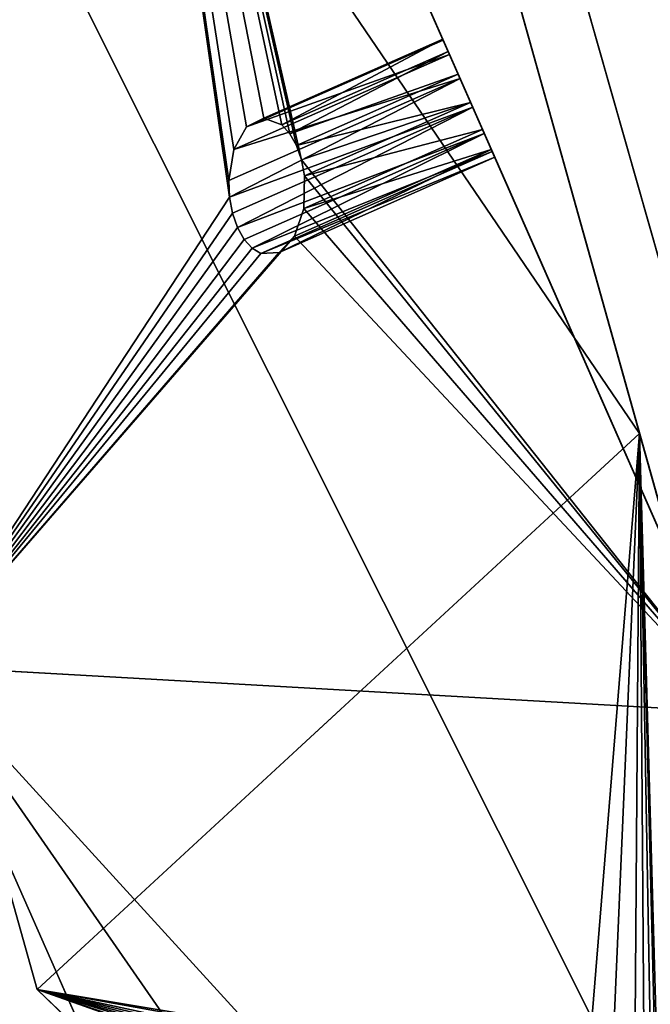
# Model space of a CAD drawing. Extents: x 5.2 to 19.2, y -23 to 23.
# Tile 51 of 256: x 5.653 to 5.938, y -18.488 to -18.043. Entities that reach past the tile are written whole.
import ezdxf

# ---------------------------------------------------------------- set-up
doc = ezdxf.new("R2010")
doc.units = 0
doc.header["$MEASUREMENT"] = 0
doc.layers.get('0').update_dxf_attribs({"linetype": 'CONTINUOUS'})

# ---------------------------------------------------------------- blocks, each defined once
blk = doc.blocks.new('LUXORA_OVAL_LED_37W_STL')
at = {"color": 0}
for p, q in [((5.93299, -18.23023, 4.45113), (5.51792, -16.74897, 0.82709)), ((5.93299, -18.23023, 4.45113), (5.51792, -16.74897, 0.82709)), ((5.68976, -17.26589, 4.18098), (6.02576, -18.44684, 4.18098)), ((6.02576, -18.44684, 4.14161), (5.68976, -17.26589, 4.14161)), ((6.02576, -18.44684, 4.14161), (5.68976, -17.26589, 4.14161)), ((5.68976, -17.26589, 4.18098), (6.02576, -18.44684, 4.18098)), ((5.68976, -17.26589, 0.83452), (6.02576, -18.44684, 0.83452)), ((6.02576, -18.44684, 0.79515), (5.68976, -17.26589, 0.79515)), ((6.02576, -18.44684, 0.79515), (5.68976, -17.26589, 0.79515)), ((5.68976, -17.26589, 0.83452), (6.02576, -18.44684, 0.83452)), ((5.3499, -17.37371, 1.12989), (5.66037, -18.48169, 3.84067)), ((5.3499, -17.37371, 1.12989), (5.66037, -18.48169, 3.84067)), ((5.71349, -17.4469, 0.51943), (6.12856, -18.92815, 4.14347)), ((5.71349, -17.4469, 0.51943), (6.12856, -18.92815, 4.14347)), ((6.30653, -19.10067, 4.45113), (5.6857, -17.6932, 0.82709)), ((5.97822, -18.35636, 0.51943), (5.6857, -17.6932, 0.82709)), ((6.30653, -19.10067, 4.45113), (5.6857, -17.6932, 0.82709)), ((5.97822, -18.35636, 0.51943), (5.6857, -17.6932, 0.82709)), ((5.75511, -18.09155, 0.81915), (5.8441, -18.0523, 0.81915)), ((5.75511, -18.09155, 0.81915), (5.8441, -18.0523, 0.81915)), ((5.76294, -18.0875, 0.80503), (5.84388, -18.0518, 0.80503)), ((5.76294, -18.0875, 0.80503), (5.84388, -18.0518, 0.80503)), ((5.8441, -18.0523, 0.81915), (5.84388, -18.0518, 0.80503)), ((5.84388, -18.0518, 0.80503), (5.84633, -18.05736, 0.79227)), ((5.8441, -18.0523, 0.81915), (5.84388, -18.0518, 0.80503)), ((5.84388, -18.0518, 0.80503), (5.84633, -18.05736, 0.79227)), ((5.84695, -18.05875, 0.8314), (5.8441, -18.0523, 0.81915)), ((5.84695, -18.05875, 0.8314), (5.8441, -18.0523, 0.81915)), ((5.74941, -18.10178, 0.8314), (5.84695, -18.05875, 0.8314)), ((5.74941, -18.10178, 0.8314), (5.84695, -18.05875, 0.8314)), ((5.77111, -18.09054, 0.79227), (5.84633, -18.05736, 0.79227)), ((5.77111, -18.09054, 0.79227), (5.84633, -18.05736, 0.79227)), ((5.77472, -18.09457, 0.78735), (5.84633, -18.05736, 0.79227)), ((5.77472, -18.09457, 0.78735), (5.84633, -18.05736, 0.79227)), ((5.84633, -18.05736, 0.79227), (5.8509, -18.06771, 0.78379)), ((5.84633, -18.05736, 0.79227), (5.8509, -18.06771, 0.78379)), ((5.85176, -18.06967, 0.83897), (5.84695, -18.05875, 0.8314)), ((5.85176, -18.06967, 0.83897), (5.84695, -18.05875, 0.8314)), ((5.77472, -18.09457, 0.78735), (5.8509, -18.06771, 0.78379)), ((5.77472, -18.09457, 0.78735), (5.8509, -18.06771, 0.78379)), ((5.77773, -18.09998, 0.78379), (5.8509, -18.06771, 0.78379)), ((5.77773, -18.09998, 0.78379), (5.8509, -18.06771, 0.78379)), ((5.8509, -18.06771, 0.78379), (5.85653, -18.08047, 0.78155)), ((5.8509, -18.06771, 0.78379), (5.85653, -18.08047, 0.78155)), ((5.74714, -18.11582, 0.83897), (5.85176, -18.06967, 0.83897)), ((5.74714, -18.11582, 0.83897), (5.85176, -18.06967, 0.83897)), ((5.74749, -18.12329, 0.8404), (5.85176, -18.06967, 0.83897)), ((5.74749, -18.12329, 0.8404), (5.85176, -18.06967, 0.83897)), ((5.85745, -18.08256, 0.84013), (5.85176, -18.06967, 0.83897)), ((5.85745, -18.08256, 0.84013), (5.85176, -18.06967, 0.83897)), ((5.77773, -18.09998, 0.78379), (5.85653, -18.08047, 0.78155)), ((5.77773, -18.09998, 0.78379), (5.85653, -18.08047, 0.78155)), ((5.77997, -18.10647, 0.78182), (5.85653, -18.08047, 0.78155)), ((5.77997, -18.10647, 0.78182), (5.85653, -18.08047, 0.78155)), ((5.85653, -18.08047, 0.78155), (5.7813, -18.11365, 0.78155)), ((5.85653, -18.08047, 0.78155), (5.7813, -18.11365, 0.78155)), ((5.85653, -18.08047, 0.78155), (5.86194, -18.09273, 0.78604)), ((5.85653, -18.08047, 0.78155), (5.86194, -18.09273, 0.78604)), ((5.74749, -18.12329, 0.8404), (5.85745, -18.08256, 0.84013)), ((5.74749, -18.12329, 0.8404), (5.85745, -18.08256, 0.84013)), ((5.74882, -18.13047, 0.84013), (5.85745, -18.08256, 0.84013)), ((5.74882, -18.13047, 0.84013), (5.85745, -18.08256, 0.84013)), ((5.75106, -18.13696, 0.83816), (5.85745, -18.08256, 0.84013)), ((5.75106, -18.13696, 0.83816), (5.85745, -18.08256, 0.84013)), ((5.8627, -18.09446, 0.8346), (5.85745, -18.08256, 0.84013)), ((5.8627, -18.09446, 0.8346), (5.85745, -18.08256, 0.84013)), ((5.76294, -18.0875, 0.80503), (5.75511, -18.09155, 0.81915)), ((5.76294, -18.0875, 0.80503), (5.75511, -18.09155, 0.81915)), ((5.77111, -18.09054, 0.79227), (5.76294, -18.0875, 0.80503)), ((5.77111, -18.09054, 0.79227), (5.76294, -18.0875, 0.80503)), ((5.75511, -18.09155, 0.81915), (5.74941, -18.10178, 0.8314)), ((5.75511, -18.09155, 0.81915), (5.74941, -18.10178, 0.8314)), ((5.75106, -18.13696, 0.83816), (5.8627, -18.09446, 0.8346)), ((5.75106, -18.13696, 0.83816), (5.8627, -18.09446, 0.8346)), ((5.8627, -18.09446, 0.8346), (5.75407, -18.14238, 0.8346)), ((5.8627, -18.09446, 0.8346), (5.75407, -18.14238, 0.8346)), ((5.8627, -18.09446, 0.8346), (5.75769, -18.1464, 0.82968)), ((5.8627, -18.09446, 0.8346), (5.75769, -18.1464, 0.82968)), ((5.77472, -18.09457, 0.78735), (5.77111, -18.09054, 0.79227)), ((5.77472, -18.09457, 0.78735), (5.77111, -18.09054, 0.79227)), ((5.77773, -18.09998, 0.78379), (5.77472, -18.09457, 0.78735)), ((5.77773, -18.09998, 0.78379), (5.77472, -18.09457, 0.78735)), ((5.86194, -18.09273, 0.78604), (5.781, -18.12843, 0.78604)), ((5.86194, -18.09273, 0.78604), (5.781, -18.12843, 0.78604)), ((5.86194, -18.09273, 0.78604), (5.86588, -18.10168, 0.79625)), ((5.86194, -18.09273, 0.78604), (5.86588, -18.10168, 0.79625)), ((5.86631, -18.10265, 0.82367), (5.8627, -18.09446, 0.8346)), ((5.86631, -18.10265, 0.82367), (5.8627, -18.09446, 0.8346)), ((5.74941, -18.10178, 0.8314), (5.74714, -18.11582, 0.83897)), ((5.74941, -18.10178, 0.8314), (5.74714, -18.11582, 0.83897)), ((5.86631, -18.10265, 0.82367), (5.75769, -18.1464, 0.82968)), ((5.86631, -18.10265, 0.82367), (5.75769, -18.1464, 0.82968)), ((5.86631, -18.10265, 0.82367), (5.76169, -18.1488, 0.82367)), ((5.86631, -18.10265, 0.82367), (5.76169, -18.1488, 0.82367)), ((5.86588, -18.10168, 0.79625), (5.77689, -18.14093, 0.79625)), ((5.86588, -18.10168, 0.79625), (5.77689, -18.14093, 0.79625)), ((5.77997, -18.10647, 0.78182), (5.77773, -18.09998, 0.78379)), ((5.77997, -18.10647, 0.78182), (5.77773, -18.09998, 0.78379)), ((5.86588, -18.10168, 0.79625), (5.86746, -18.10526, 0.80983)), ((5.86588, -18.10168, 0.79625), (5.86746, -18.10526, 0.80983)), ((5.86746, -18.10526, 0.80983), (5.86631, -18.10265, 0.82367)), ((5.86746, -18.10526, 0.80983), (5.86631, -18.10265, 0.82367)), ((5.86746, -18.10526, 0.80983), (5.76992, -18.14828, 0.80983)), ((5.86746, -18.10526, 0.80983), (5.76992, -18.14828, 0.80983)), ((5.7813, -18.11365, 0.78155), (5.77997, -18.10647, 0.78182)), ((5.7813, -18.11365, 0.78155), (5.77997, -18.10647, 0.78182)), ((5.74714, -18.11582, 0.83897), (5.74749, -18.12329, 0.8404)), ((5.74714, -18.11582, 0.83897), (5.74749, -18.12329, 0.8404)), ((5.781, -18.12843, 0.78604), (5.7813, -18.11365, 0.78155)), ((5.781, -18.12843, 0.78604), (5.7813, -18.11365, 0.78155)), ((5.74749, -18.12329, 0.8404), (5.74882, -18.13047, 0.84013)), ((5.74749, -18.12329, 0.8404), (5.74882, -18.13047, 0.84013)), ((5.74882, -18.13047, 0.84013), (5.75106, -18.13696, 0.83816)), ((5.74882, -18.13047, 0.84013), (5.75106, -18.13696, 0.83816)), ((5.77689, -18.14093, 0.79625), (5.781, -18.12843, 0.78604)), ((5.77689, -18.14093, 0.79625), (5.781, -18.12843, 0.78604)), ((5.75106, -18.13696, 0.83816), (5.75407, -18.14238, 0.8346)), ((5.75106, -18.13696, 0.83816), (5.75407, -18.14238, 0.8346)), ((5.75407, -18.14238, 0.8346), (5.75769, -18.1464, 0.82968)), ((5.75407, -18.14238, 0.8346), (5.75769, -18.1464, 0.82968)), ((5.76992, -18.14828, 0.80983), (5.77689, -18.14093, 0.79625)), ((5.76992, -18.14828, 0.80983), (5.77689, -18.14093, 0.79625)), ((5.75769, -18.1464, 0.82968), (5.76169, -18.1488, 0.82367)), ((5.75769, -18.1464, 0.82968), (5.76169, -18.1488, 0.82367)), ((5.76169, -18.1488, 0.82367), (5.76992, -18.14828, 0.80983)), ((5.76169, -18.1488, 0.82367), (5.76992, -18.14828, 0.80983)), ((5.66037, -18.48169, 3.84067), (5.93299, -18.23023, 4.45113)), ((5.66037, -18.48169, 3.84067), (5.93299, -18.23023, 4.45113)), ((5.93299, -18.23023, 4.45113), (6.12856, -18.92815, 4.14347)), ((5.93299, -18.23023, 4.45113), (6.12856, -18.92815, 4.14347)), ((5.60793, -18.33544, 1.12989), (6.07231, -19.38823, 3.84067)), ((5.60793, -18.33544, 1.12989), (6.07231, -19.38823, 3.84067)), ((5.60793, -18.33544, 1.12989), (5.97822, -18.35636, 0.51943)), ((5.60793, -18.33544, 1.12989), (5.97822, -18.35636, 0.51943)), ((6.12856, -18.92815, 4.14347), (5.66037, -18.48169, 3.84067)), ((6.12856, -18.92815, 4.14347), (5.66037, -18.48169, 3.84067))]:
    blk.add_line(p, q, dxfattribs=at)
mesh = blk.add_polyface(dxfattribs=at)
corners = [(5.68976, -17.26589, 4.18098), (5.57647, 16.04331, 4.18098), (5.57647, -16.04331, 4.18098), (5.68976, 17.26589, 4.18098), (6.02576, -18.44684, 4.18098), (6.02576, 18.44684, 4.18098), (6.57305, -19.54595, 4.18098), (6.57305, 19.54595, 4.18098), (7.15127, -16.04331, 4.18098), (7.31298, -20.52577, 4.18098), (7.26225, -17.09924, 4.18098), (7.59035, -18.10902, 4.18098), (8.22035, -21.35295, 4.18098), (8.12122, -19.02851, 4.18098), (8.83167, -19.81755, 4.18098), (9.26427, -21.99931, 4.18098), (9.69064, -20.44162, 4.18098), (10.40918, -22.44286, 4.18098), (10.66059, -20.87348, 4.18098), (11.6161, -22.66847, 4.18098), (11.69914, -21.09423, 4.18098), (12.84392, -22.66847, 4.18098), (12.76088, -21.09423, 4.18098), (13.79943, -20.87348, 4.18098), (14.05084, -22.44286, 4.18098), (14.76938, -20.44162, 4.18098), (15.19575, -21.99931, 4.18098), (15.62835, -19.81755, 4.18098), (16.23966, -21.35295, 4.18098), (16.3388, -19.02851, 4.18098), (17.14704, -20.52577, 4.18098), (16.86967, -18.10902, 4.18098), (17.19777, -17.09924, 4.18098), (17.88697, -19.54595, 4.18098), (17.30875, -16.04331, 4.18098), (17.30875, 16.04331, 4.18098), (7.15127, 16.04331, 4.18098), (7.31298, 20.52577, 4.18098), (7.26225, 17.09924, 4.18098), (7.59035, 18.10902, 4.18098), (8.22035, 21.35295, 4.18098), (8.12122, 19.02851, 4.18098), (8.83167, 19.81755, 4.18098), (9.26427, 21.99931, 4.18098), (9.69064, 20.44162, 4.18098), (10.40918, 22.44286, 4.18098), (10.66059, 20.87348, 4.18098), (11.6161, 22.66847, 4.18098), (11.69914, 21.09423, 4.18098), (12.84392, 22.66847, 4.18098), (12.76088, 21.09423, 4.18098), (13.79943, 20.87348, 4.18098), (14.05084, 22.44286, 4.18098), (14.76938, 20.44162, 4.18098), (15.19575, 21.99931, 4.18098), (15.62835, 19.81755, 4.18098), (16.23966, 21.35295, 4.18098), (16.3388, 19.02851, 4.18098), (17.14704, 20.52577, 4.18098), (16.86967, 18.10902, 4.18098), (17.19777, 17.09924, 4.18098), (17.88697, 19.54595, 4.18098), (18.43425, -18.44684, 4.18098), (18.43425, 18.44684, 4.18098), (18.77026, -17.26589, 4.18098), (18.77026, 17.26589, 4.18098), (18.88355, -16.04331, 4.18098), (18.88355, 16.04331, 4.18098)]
mesh.append_faces([[corners[k] for k in face] for face in [(0, 1, 2), (65, 66, 67)]], dxfattribs={"vtx0": -1, "color": 0})
mesh.append_faces([[corners[k] for k in face] for face in [(1, 0, 3), (3, 4, 5), (5, 6, 7), (8, 9, 10), (10, 9, 11), (11, 12, 13), (13, 12, 14), (14, 15, 16), (16, 17, 18), (18, 19, 20), (20, 21, 22), (22, 21, 23), (23, 24, 25), (25, 26, 27), (27, 28, 29), (29, 30, 31), (31, 30, 32), (32, 33, 34), (34, 33, 35), (7, 36, 37), (36, 7, 8), (37, 39, 40), (40, 42, 43), (43, 44, 45), (45, 46, 47), (47, 48, 49), (49, 51, 52), (52, 53, 54), (54, 55, 56), (56, 57, 58), (58, 60, 61), (61, 62, 63), (63, 64, 65)]], dxfattribs={"vtx0": -1, "vtx1": -1, "color": 0})
mesh.append_faces([[corners[k] for k in face] for face in [(7, 6, 8), (61, 35, 33)]], dxfattribs={"vtx0": -1, "vtx1": -1, "vtx2": -1, "color": 0})
mesh.append_faces([[corners[k] for k in face] for face in [(3, 0, 4), (5, 4, 6), (8, 6, 9), (11, 9, 12), (14, 12, 15), (16, 15, 17), (18, 17, 19), (20, 19, 21), (23, 21, 24), (25, 24, 26), (27, 26, 28), (29, 28, 30), (32, 30, 33), (37, 36, 38), (37, 38, 39), (40, 39, 41), (40, 41, 42), (43, 42, 44), (45, 44, 46), (47, 46, 48), (49, 48, 50), (49, 50, 51), (52, 51, 53), (54, 53, 55), (56, 55, 57), (58, 57, 59), (58, 59, 60), (61, 60, 35), (61, 33, 62), (63, 62, 64), (65, 64, 66)]], dxfattribs={"vtx0": -1, "vtx2": -1, "color": 0})
mesh = blk.add_polyface(dxfattribs=at)
corners = [(5.68976, 17.26589, 4.14161), (5.57647, -16.04331, 4.14161), (5.57647, 16.04331, 4.14161), (5.68976, -17.26589, 4.14161), (6.02576, 18.44684, 4.14161), (6.02576, -18.44684, 4.14161), (6.57305, 19.54595, 4.14161), (6.57305, -19.54595, 4.14161), (7.15127, 16.04331, 4.14161), (7.31298, 20.52577, 4.14161), (7.26225, 17.09924, 4.14161), (7.59035, 18.10902, 4.14161), (8.22035, 21.35295, 4.14161), (8.12122, 19.02851, 4.14161), (8.83167, 19.81755, 4.14161), (9.26427, 21.99931, 4.14161), (9.69064, 20.44162, 4.14161), (10.40918, 22.44286, 4.14161), (10.66059, 20.87348, 4.14161), (11.6161, 22.66847, 4.14161), (11.69914, 21.09423, 4.14161), (12.84392, 22.66847, 4.14161), (12.76088, 21.09423, 4.14161), (13.79943, 20.87348, 4.14161), (14.05084, 22.44286, 4.14161), (14.76938, 20.44162, 4.14161), (15.19575, 21.99931, 4.14161), (15.62835, 19.81755, 4.14161), (16.23966, 21.35295, 4.14161), (16.3388, 19.02851, 4.14161), (17.14704, 20.52577, 4.14161), (16.86967, 18.10902, 4.14161), (17.19777, 17.09924, 4.14161), (17.88697, 19.54595, 4.14161), (17.30875, 16.04331, 4.14161), (17.30875, -16.04331, 4.14161), (7.15127, -16.04331, 4.14161), (7.31298, -20.52577, 4.14161), (7.26225, -17.09924, 4.14161), (7.59035, -18.10902, 4.14161), (8.22035, -21.35295, 4.14161), (8.12122, -19.02851, 4.14161), (8.83167, -19.81755, 4.14161), (9.26427, -21.99931, 4.14161), (9.69064, -20.44162, 4.14161), (10.40918, -22.44286, 4.14161), (10.66059, -20.87348, 4.14161), (11.6161, -22.66847, 4.14161), (11.69914, -21.09423, 4.14161), (12.84392, -22.66847, 4.14161), (12.76088, -21.09423, 4.14161), (13.79943, -20.87348, 4.14161), (14.05084, -22.44286, 4.14161), (14.76938, -20.44162, 4.14161), (15.19575, -21.99931, 4.14161), (15.62835, -19.81755, 4.14161), (16.23966, -21.35295, 4.14161), (16.3388, -19.02851, 4.14161), (17.14704, -20.52577, 4.14161), (16.86967, -18.10902, 4.14161), (17.19777, -17.09924, 4.14161), (17.88697, -19.54595, 4.14161), (18.43425, 18.44684, 4.14161), (18.43425, -18.44684, 4.14161), (18.77026, 17.26589, 4.14161), (18.77026, -17.26589, 4.14161), (18.88355, 16.04331, 4.14161), (18.88355, -16.04331, 4.14161)]
mesh.append_faces([[corners[k] for k in face] for face in [(0, 1, 2), (65, 66, 67)]], dxfattribs={"vtx0": -1, "color": 0})
mesh.append_faces([[corners[k] for k in face] for face in [(1, 0, 3), (3, 4, 5), (5, 6, 7), (8, 9, 10), (10, 9, 11), (11, 12, 13), (13, 12, 14), (14, 15, 16), (16, 17, 18), (18, 19, 20), (20, 21, 22), (22, 21, 23), (23, 24, 25), (25, 26, 27), (27, 28, 29), (29, 30, 31), (31, 30, 32), (32, 33, 34), (34, 33, 35), (7, 36, 37), (36, 7, 8), (37, 39, 40), (40, 42, 43), (43, 44, 45), (45, 46, 47), (47, 48, 49), (49, 51, 52), (52, 53, 54), (54, 55, 56), (56, 57, 58), (58, 60, 61), (61, 62, 63), (63, 64, 65)]], dxfattribs={"vtx0": -1, "vtx1": -1, "color": 0})
mesh.append_faces([[corners[k] for k in face] for face in [(7, 6, 8), (61, 35, 33)]], dxfattribs={"vtx0": -1, "vtx1": -1, "vtx2": -1, "color": 0})
mesh.append_faces([[corners[k] for k in face] for face in [(3, 0, 4), (5, 4, 6), (8, 6, 9), (11, 9, 12), (14, 12, 15), (16, 15, 17), (18, 17, 19), (20, 19, 21), (23, 21, 24), (25, 24, 26), (27, 26, 28), (29, 28, 30), (32, 30, 33), (37, 36, 38), (37, 38, 39), (40, 39, 41), (40, 41, 42), (43, 42, 44), (45, 44, 46), (47, 46, 48), (49, 48, 50), (49, 50, 51), (52, 51, 53), (54, 53, 55), (56, 55, 57), (58, 57, 59), (58, 59, 60), (61, 60, 35), (61, 33, 62), (63, 62, 64), (65, 64, 66)]], dxfattribs={"vtx0": -1, "vtx2": -1, "color": 0})
mesh = blk.add_polyface(dxfattribs=at)
corners = [(5.68976, -17.26589, 0.83452), (5.57647, 16.04331, 0.83452), (5.57647, -16.04331, 0.83452), (5.68976, 17.26589, 0.83452), (6.02576, -18.44684, 0.83452), (6.02576, 18.44684, 0.83452), (6.57305, -19.54595, 0.83452), (6.57305, 19.54595, 0.83452), (7.15127, -16.04331, 0.83452), (7.31298, -20.52577, 0.83452), (7.26225, -17.09924, 0.83452), (7.59035, -18.10902, 0.83452), (8.22035, -21.35295, 0.83452), (8.12122, -19.02851, 0.83452), (8.83167, -19.81755, 0.83452), (9.26427, -21.99931, 0.83452), (9.69064, -20.44162, 0.83452), (10.40918, -22.44286, 0.83452), (10.66059, -20.87348, 0.83452), (11.6161, -22.66847, 0.83452), (11.69914, -21.09423, 0.83452), (12.84392, -22.66847, 0.83452), (12.76088, -21.09423, 0.83452), (13.79943, -20.87348, 0.83452), (14.05084, -22.44286, 0.83452), (14.76938, -20.44162, 0.83452), (15.19575, -21.99931, 0.83452), (15.62835, -19.81755, 0.83452), (16.23966, -21.35295, 0.83452), (16.3388, -19.02851, 0.83452), (17.14704, -20.52577, 0.83452), (16.86967, -18.10902, 0.83452), (17.19777, -17.09924, 0.83452), (17.88697, -19.54595, 0.83452), (17.30875, -16.04331, 0.83452), (17.30875, 16.04331, 0.83452), (7.15127, 16.04331, 0.83452), (7.31298, 20.52577, 0.83452), (7.26225, 17.09924, 0.83452), (7.59035, 18.10902, 0.83452), (8.22035, 21.35295, 0.83452), (8.12122, 19.02851, 0.83452), (8.83167, 19.81755, 0.83452), (9.26427, 21.99931, 0.83452), (9.69064, 20.44162, 0.83452), (10.40918, 22.44286, 0.83452), (10.66059, 20.87348, 0.83452), (11.6161, 22.66847, 0.83452), (11.69914, 21.09423, 0.83452), (12.84392, 22.66847, 0.83452), (12.76088, 21.09423, 0.83452), (13.79943, 20.87348, 0.83452), (14.05084, 22.44286, 0.83452), (14.76938, 20.44162, 0.83452), (15.19575, 21.99931, 0.83452), (15.62835, 19.81755, 0.83452), (16.23966, 21.35295, 0.83452), (16.3388, 19.02851, 0.83452), (17.14704, 20.52577, 0.83452), (16.86967, 18.10902, 0.83452), (17.19777, 17.09924, 0.83452), (17.88697, 19.54595, 0.83452), (18.43425, -18.44684, 0.83452), (18.43425, 18.44684, 0.83452), (18.77026, -17.26589, 0.83452), (18.77026, 17.26589, 0.83452), (18.88355, -16.04331, 0.83452), (18.88355, 16.04331, 0.83452)]
mesh.append_faces([[corners[k] for k in face] for face in [(0, 1, 2), (65, 66, 67)]], dxfattribs={"vtx0": -1, "color": 0})
mesh.append_faces([[corners[k] for k in face] for face in [(1, 0, 3), (3, 4, 5), (5, 6, 7), (8, 9, 10), (10, 9, 11), (11, 12, 13), (13, 12, 14), (14, 15, 16), (16, 17, 18), (18, 19, 20), (20, 21, 22), (22, 21, 23), (23, 24, 25), (25, 26, 27), (27, 28, 29), (29, 30, 31), (31, 30, 32), (32, 33, 34), (34, 33, 35), (7, 36, 37), (36, 7, 8), (37, 39, 40), (40, 42, 43), (43, 44, 45), (45, 46, 47), (47, 48, 49), (49, 51, 52), (52, 53, 54), (54, 55, 56), (56, 57, 58), (58, 60, 61), (61, 62, 63), (63, 64, 65)]], dxfattribs={"vtx0": -1, "vtx1": -1, "color": 0})
mesh.append_faces([[corners[k] for k in face] for face in [(7, 6, 8), (61, 35, 33)]], dxfattribs={"vtx0": -1, "vtx1": -1, "vtx2": -1, "color": 0})
mesh.append_faces([[corners[k] for k in face] for face in [(3, 0, 4), (5, 4, 6), (8, 6, 9), (11, 9, 12), (14, 12, 15), (16, 15, 17), (18, 17, 19), (20, 19, 21), (23, 21, 24), (25, 24, 26), (27, 26, 28), (29, 28, 30), (32, 30, 33), (37, 36, 38), (37, 38, 39), (40, 39, 41), (40, 41, 42), (43, 42, 44), (45, 44, 46), (47, 46, 48), (49, 48, 50), (49, 50, 51), (52, 51, 53), (54, 53, 55), (56, 55, 57), (58, 57, 59), (58, 59, 60), (61, 60, 35), (61, 33, 62), (63, 62, 64), (65, 64, 66)]], dxfattribs={"vtx0": -1, "vtx2": -1, "color": 0})
mesh = blk.add_polyface(dxfattribs=at)
corners = [(5.68976, 17.26589, 0.79515), (5.57647, -16.04331, 0.79515), (5.57647, 16.04331, 0.79515), (5.68976, -17.26589, 0.79515), (6.02576, 18.44684, 0.79515), (6.02576, -18.44684, 0.79515), (6.57305, 19.54595, 0.79515), (6.57305, -19.54595, 0.79515), (7.15127, 16.04331, 0.79515), (7.31298, 20.52577, 0.79515), (7.26225, 17.09924, 0.79515), (7.59035, 18.10902, 0.79515), (8.22035, 21.35295, 0.79515), (8.12122, 19.02851, 0.79515), (8.83167, 19.81755, 0.79515), (9.26427, 21.99931, 0.79515), (9.69064, 20.44162, 0.79515), (10.40918, 22.44286, 0.79515), (10.66059, 20.87348, 0.79515), (11.6161, 22.66847, 0.79515), (11.69914, 21.09423, 0.79515), (12.84392, 22.66847, 0.79515), (12.76088, 21.09423, 0.79515), (13.79943, 20.87348, 0.79515), (14.05084, 22.44286, 0.79515), (14.76938, 20.44162, 0.79515), (15.19575, 21.99931, 0.79515), (15.62835, 19.81755, 0.79515), (16.23966, 21.35295, 0.79515), (16.3388, 19.02851, 0.79515), (17.14704, 20.52577, 0.79515), (16.86967, 18.10902, 0.79515), (17.19777, 17.09924, 0.79515), (17.88697, 19.54595, 0.79515), (17.30875, 16.04331, 0.79515), (17.30875, -16.04331, 0.79515), (7.15127, -16.04331, 0.79515), (7.31298, -20.52577, 0.79515), (7.26225, -17.09924, 0.79515), (7.59035, -18.10902, 0.79515), (8.22035, -21.35295, 0.79515), (8.12122, -19.02851, 0.79515), (8.83167, -19.81755, 0.79515), (9.26427, -21.99931, 0.79515), (9.69064, -20.44162, 0.79515), (10.40918, -22.44286, 0.79515), (10.66059, -20.87348, 0.79515), (11.6161, -22.66847, 0.79515), (11.69914, -21.09423, 0.79515), (12.84392, -22.66847, 0.79515), (12.76088, -21.09423, 0.79515), (13.79943, -20.87348, 0.79515), (14.05084, -22.44286, 0.79515), (14.76938, -20.44162, 0.79515), (15.19575, -21.99931, 0.79515), (15.62835, -19.81755, 0.79515), (16.23966, -21.35295, 0.79515), (16.3388, -19.02851, 0.79515), (17.14704, -20.52577, 0.79515), (16.86967, -18.10902, 0.79515), (17.19777, -17.09924, 0.79515), (17.88697, -19.54595, 0.79515), (18.43425, 18.44684, 0.79515), (18.43425, -18.44684, 0.79515), (18.77026, 17.26589, 0.79515), (18.77026, -17.26589, 0.79515), (18.88355, 16.04331, 0.79515), (18.88355, -16.04331, 0.79515)]
mesh.append_faces([[corners[k] for k in face] for face in [(0, 1, 2), (65, 66, 67)]], dxfattribs={"vtx0": -1, "color": 0})
mesh.append_faces([[corners[k] for k in face] for face in [(1, 0, 3), (3, 4, 5), (5, 6, 7), (8, 9, 10), (10, 9, 11), (11, 12, 13), (13, 12, 14), (14, 15, 16), (16, 17, 18), (18, 19, 20), (20, 21, 22), (22, 21, 23), (23, 24, 25), (25, 26, 27), (27, 28, 29), (29, 30, 31), (31, 30, 32), (32, 33, 34), (34, 33, 35), (7, 36, 37), (36, 7, 8), (37, 39, 40), (40, 42, 43), (43, 44, 45), (45, 46, 47), (47, 48, 49), (49, 51, 52), (52, 53, 54), (54, 55, 56), (56, 57, 58), (58, 60, 61), (61, 62, 63), (63, 64, 65)]], dxfattribs={"vtx0": -1, "vtx1": -1, "color": 0})
mesh.append_faces([[corners[k] for k in face] for face in [(7, 6, 8), (61, 35, 33)]], dxfattribs={"vtx0": -1, "vtx1": -1, "vtx2": -1, "color": 0})
mesh.append_faces([[corners[k] for k in face] for face in [(3, 0, 4), (5, 4, 6), (8, 6, 9), (11, 9, 12), (14, 12, 15), (16, 15, 17), (18, 17, 19), (20, 19, 21), (23, 21, 24), (25, 24, 26), (27, 26, 28), (29, 28, 30), (32, 30, 33), (37, 36, 38), (37, 38, 39), (40, 39, 41), (40, 41, 42), (43, 42, 44), (45, 44, 46), (47, 46, 48), (49, 48, 50), (49, 50, 51), (52, 51, 53), (54, 53, 55), (56, 55, 57), (58, 57, 59), (58, 59, 60), (61, 60, 35), (61, 33, 62), (63, 62, 64), (65, 64, 66)]], dxfattribs={"vtx0": -1, "vtx2": -1, "color": 0})
mesh = blk.add_polyface(dxfattribs=at)
corners = [(5.93299, -18.23023, 4.45113), (5.3499, -17.37371, 1.12989), (5.66037, -18.48169, 3.84067), (5.51792, -16.74897, 0.82709)]
mesh.append_faces([[corners[k] for k in face] for face in [(0, 1, 2), (1, 0, 3)]], dxfattribs={"vtx0": -1, "color": 0})
mesh = blk.add_polyface(dxfattribs=at)
corners = [(5.71349, -17.4469, 0.51943), (5.63838, -17.17887, 0.79625), (5.63944, -17.18263, 0.80983), (5.63575, -17.16945, 0.78604), (5.63213, -17.15655, 0.78155), (5.51792, -16.74897, 0.82709), (5.62837, -17.14311, 0.78379), (5.62531, -17.13222, 0.79227), (5.62368, -17.12637, 0.80503), (6.12856, -18.92815, 4.14347), (6.02191, -18.54755, 4.14485), (6.02296, -18.55132, 4.15843), (6.01927, -18.53813, 4.13465), (6.01565, -18.52523, 4.13015), (6.01189, -18.5118, 4.1324), (6.00884, -18.5009, 4.14088), (6.0072, -18.49505, 4.15364), (5.93299, -18.23023, 4.45113), (5.63626, -17.17127, 0.8346), (5.63275, -17.15875, 0.84013), (5.63867, -17.17989, 0.82367), (5.62895, -17.14518, 0.83897), (5.62573, -17.13369, 0.8314), (5.62382, -17.1269, 0.81915), (6.01978, -18.53995, 4.18321), (6.02219, -18.54858, 4.17228), (6.01627, -18.52743, 4.18873), (6.01247, -18.51386, 4.18758), (6.00925, -18.50237, 4.18001), (6.00735, -18.49558, 4.16776)]
mesh.append_faces([[corners[k] for k in face] for face in [(1, 0, 3), (3, 0, 4), (4, 5, 6), (6, 5, 7), (7, 5, 8), (10, 0, 12), (12, 0, 13), (13, 0, 14), (14, 0, 15), (15, 0, 16), (17, 19, 5), (18, 0, 20), (20, 0, 2), (9, 24, 17), (24, 9, 25), (25, 9, 11)]], dxfattribs={"vtx0": -1, "vtx1": -1, "color": 0})
mesh.append_faces([[corners[k] for k in face] for face in [(16, 0, 17), (17, 0, 18)]], dxfattribs={"vtx0": -1, "vtx1": -1, "vtx2": -1, "color": 0})
mesh.append_faces([[corners[k] for k in face] for face in [(0, 1, 2), (4, 0, 5), (9, 10, 11), (10, 9, 0), (17, 18, 19), (5, 19, 21), (5, 21, 22), (5, 22, 23), (5, 23, 8), (17, 24, 26), (17, 26, 27), (17, 27, 28), (17, 28, 29), (17, 29, 16)]], dxfattribs={"vtx0": -1, "vtx2": -1, "color": 0})
mesh = blk.add_polyface(dxfattribs=at)
corners = [(5.68976, -17.26589, 4.18098), (6.02576, -18.44684, 4.14161), (6.02576, -18.44684, 4.18098), (5.68976, -17.26589, 4.14161)]
mesh.append_faces([[corners[k] for k in face] for face in [(0, 1, 2), (1, 0, 3)]], dxfattribs={"vtx0": -1, "color": 0})
mesh = blk.add_polyface(dxfattribs=at)
corners = [(5.68976, -17.26589, 0.83452), (6.02576, -18.44684, 0.79515), (6.02576, -18.44684, 0.83452), (5.68976, -17.26589, 0.79515)]
mesh.append_faces([[corners[k] for k in face] for face in [(0, 1, 2), (1, 0, 3)]], dxfattribs={"vtx0": -1, "color": 0})
mesh = blk.add_polyface(dxfattribs=at)
corners = [(6.12856, -18.92815, 4.14347), (5.3499, -17.37371, 1.12989), (5.71349, -17.4469, 0.51943), (5.66037, -18.48169, 3.84067)]
mesh.append_faces([[corners[k] for k in face] for face in [(0, 1, 2), (1, 0, 3)]], dxfattribs={"vtx0": -1, "color": 0})
mesh = blk.add_polyface(dxfattribs=at)
corners = [(6.30653, -19.10067, 4.45113), (5.60793, -18.33544, 1.12989), (6.07231, -19.38823, 3.84067), (5.6857, -17.6932, 0.82709)]
mesh.append_faces([[corners[k] for k in face] for face in [(0, 1, 2), (1, 0, 3)]], dxfattribs={"vtx0": -1, "color": 0})
mesh = blk.add_polyface(dxfattribs=at)
corners = [(5.60793, -18.33544, 1.12989), (5.75769, -18.1464, 0.82968), (5.76169, -18.1488, 0.82367), (5.75407, -18.14238, 0.8346), (5.75106, -18.13696, 0.83816), (5.74882, -18.13047, 0.84013), (5.74749, -18.12329, 0.8404), (5.6857, -17.6932, 0.82709), (5.74714, -18.11582, 0.83897), (5.74941, -18.10178, 0.8314), (5.75511, -18.09155, 0.81915), (5.76294, -18.0875, 0.80503), (5.97822, -18.35636, 0.51943), (5.77997, -18.10647, 0.78182), (5.7813, -18.11365, 0.78155), (5.781, -18.12843, 0.78604), (5.77689, -18.14093, 0.79625), (5.76992, -18.14828, 0.80983), (5.77773, -18.09998, 0.78379), (5.77472, -18.09457, 0.78735), (5.77111, -18.09054, 0.79227)]
mesh.append_faces([[corners[k] for k in face] for face in [(1, 0, 3), (3, 0, 4), (4, 0, 5), (5, 0, 6), (6, 7, 8), (8, 7, 9), (9, 7, 10), (10, 7, 11), (12, 13, 7), (13, 12, 14), (14, 12, 15), (15, 12, 16), (16, 0, 17), (17, 0, 2)]], dxfattribs={"vtx0": -1, "vtx1": -1, "color": 0})
mesh.append_faces([[corners[k] for k in face] for face in [(0, 1, 2), (6, 0, 7), (16, 12, 0), (7, 13, 18), (7, 18, 19), (7, 19, 20), (7, 20, 11)]], dxfattribs={"vtx0": -1, "vtx2": -1, "color": 0})
mesh = blk.add_polyface(dxfattribs=at)
corners = [(5.97822, -18.35636, 0.51943), (5.86588, -18.10168, 0.79625), (5.86746, -18.10526, 0.80983), (5.86194, -18.09273, 0.78604), (5.85653, -18.08047, 0.78155), (5.6857, -17.6932, 0.82709), (5.8509, -18.06771, 0.78379), (5.84633, -18.05736, 0.79227), (5.84388, -18.0518, 0.80503), (6.59904, -19.76383, 4.14347), (6.43952, -19.40218, 4.14485), (6.4411, -19.40576, 4.15843), (6.43558, -19.39324, 4.13465), (6.43017, -19.38098, 4.13015), (6.42454, -19.36821, 4.1324), (6.41998, -19.35786, 4.14088), (6.41752, -19.3523, 4.15364), (6.30653, -19.10067, 4.45113), (5.8627, -18.09446, 0.8346), (5.85745, -18.08256, 0.84013), (5.86631, -18.10265, 0.82367), (5.85176, -18.06967, 0.83897), (5.84695, -18.05875, 0.8314), (5.8441, -18.0523, 0.81915), (6.43634, -19.39497, 4.18321), (6.43996, -19.40316, 4.17228), (6.43109, -19.38306, 4.18873), (6.42541, -19.37018, 4.18758), (6.42059, -19.35926, 4.18001), (6.41775, -19.35281, 4.16776)]
mesh.append_faces([[corners[k] for k in face] for face in [(1, 0, 3), (3, 0, 4), (4, 5, 6), (6, 5, 7), (7, 5, 8), (10, 0, 12), (12, 0, 13), (13, 0, 14), (14, 0, 15), (15, 0, 16), (17, 19, 5), (18, 0, 20), (20, 0, 2), (9, 24, 17), (24, 9, 25), (25, 9, 11)]], dxfattribs={"vtx0": -1, "vtx1": -1, "color": 0})
mesh.append_faces([[corners[k] for k in face] for face in [(16, 0, 17), (17, 0, 18)]], dxfattribs={"vtx0": -1, "vtx1": -1, "vtx2": -1, "color": 0})
mesh.append_faces([[corners[k] for k in face] for face in [(0, 1, 2), (4, 0, 5), (9, 10, 11), (10, 9, 0), (17, 18, 19), (5, 19, 21), (5, 21, 22), (5, 22, 23), (5, 23, 8), (17, 24, 26), (17, 26, 27), (17, 27, 28), (17, 28, 29), (17, 29, 16)]], dxfattribs={"vtx0": -1, "vtx2": -1, "color": 0})
mesh = blk.add_polyface(dxfattribs=at)
corners = [(5.84695, -18.05875, 0.8314), (5.75511, -18.09155, 0.81915), (5.8441, -18.0523, 0.81915), (5.74941, -18.10178, 0.8314)]
mesh.append_faces([[corners[k] for k in face] for face in [(0, 1, 2), (1, 0, 3)]], dxfattribs={"vtx0": -1, "color": 0})
mesh = blk.add_polyface(dxfattribs=at)
corners = [(5.8441, -18.0523, 0.81915), (5.76294, -18.0875, 0.80503), (5.84388, -18.0518, 0.80503), (5.75511, -18.09155, 0.81915)]
mesh.append_faces([[corners[k] for k in face] for face in [(0, 1, 2), (1, 0, 3)]], dxfattribs={"vtx0": -1, "color": 0})
mesh = blk.add_polyface(dxfattribs=at)
corners = [(5.84388, -18.0518, 0.80503), (5.77111, -18.09054, 0.79227), (5.84633, -18.05736, 0.79227), (5.76294, -18.0875, 0.80503)]
mesh.append_faces([[corners[k] for k in face] for face in [(0, 1, 2), (1, 0, 3)]], dxfattribs={"vtx0": -1, "color": 0})
mesh = blk.add_polyface(dxfattribs=at)
corners = [(5.74941, -18.10178, 0.8314), (5.85176, -18.06967, 0.83897), (5.74714, -18.11582, 0.83897), (5.84695, -18.05875, 0.8314)]
mesh.append_faces([[corners[k] for k in face] for face in [(0, 1, 2), (1, 0, 3)]], dxfattribs={"vtx0": -1, "color": 0})
mesh = blk.add_polyface(dxfattribs=at)
corners = [(5.84633, -18.05736, 0.79227), (5.77111, -18.09054, 0.79227), (5.77472, -18.09457, 0.78735)]
mesh.append_faces([[corners[k] for k in face] for face in [(0, 1, 2)]], dxfattribs={"color": 0})
mesh = blk.add_polyface(dxfattribs=at)
corners = [(5.8509, -18.06771, 0.78379), (5.84633, -18.05736, 0.79227), (5.77472, -18.09457, 0.78735)]
mesh.append_faces([[corners[k] for k in face] for face in [(0, 1, 2)]], dxfattribs={"color": 0})
mesh = blk.add_polyface(dxfattribs=at)
corners = [(5.8509, -18.06771, 0.78379), (5.77472, -18.09457, 0.78735), (5.77773, -18.09998, 0.78379)]
mesh.append_faces([[corners[k] for k in face] for face in [(0, 1, 2)]], dxfattribs={"color": 0})
mesh = blk.add_polyface(dxfattribs=at)
corners = [(5.85653, -18.08047, 0.78155), (5.8509, -18.06771, 0.78379), (5.77773, -18.09998, 0.78379)]
mesh.append_faces([[corners[k] for k in face] for face in [(0, 1, 2)]], dxfattribs={"color": 0})
mesh = blk.add_polyface(dxfattribs=at)
corners = [(5.85176, -18.06967, 0.83897), (5.74749, -18.12329, 0.8404), (5.74714, -18.11582, 0.83897)]
mesh.append_faces([[corners[k] for k in face] for face in [(0, 1, 2)]], dxfattribs={"color": 0})
mesh = blk.add_polyface(dxfattribs=at)
corners = [(5.85745, -18.08256, 0.84013), (5.74749, -18.12329, 0.8404), (5.85176, -18.06967, 0.83897)]
mesh.append_faces([[corners[k] for k in face] for face in [(0, 1, 2)]], dxfattribs={"color": 0})
mesh = blk.add_polyface(dxfattribs=at)
corners = [(5.85653, -18.08047, 0.78155), (5.77773, -18.09998, 0.78379), (5.77997, -18.10647, 0.78182)]
mesh.append_faces([[corners[k] for k in face] for face in [(0, 1, 2)]], dxfattribs={"color": 0})
mesh = blk.add_polyface(dxfattribs=at)
corners = [(5.85653, -18.08047, 0.78155), (5.77997, -18.10647, 0.78182), (5.7813, -18.11365, 0.78155)]
mesh.append_faces([[corners[k] for k in face] for face in [(0, 1, 2)]], dxfattribs={"color": 0})
mesh = blk.add_polyface(dxfattribs=at)
corners = [(5.86194, -18.09273, 0.78604), (5.7813, -18.11365, 0.78155), (5.781, -18.12843, 0.78604), (5.85653, -18.08047, 0.78155)]
mesh.append_faces([[corners[k] for k in face] for face in [(0, 1, 2), (1, 0, 3)]], dxfattribs={"vtx0": -1, "color": 0})
mesh = blk.add_polyface(dxfattribs=at)
corners = [(5.85745, -18.08256, 0.84013), (5.74882, -18.13047, 0.84013), (5.74749, -18.12329, 0.8404)]
mesh.append_faces([[corners[k] for k in face] for face in [(0, 1, 2)]], dxfattribs={"color": 0})
mesh = blk.add_polyface(dxfattribs=at)
corners = [(5.85745, -18.08256, 0.84013), (5.75106, -18.13696, 0.83816), (5.74882, -18.13047, 0.84013)]
mesh.append_faces([[corners[k] for k in face] for face in [(0, 1, 2)]], dxfattribs={"color": 0})
mesh = blk.add_polyface(dxfattribs=at)
corners = [(5.8627, -18.09446, 0.8346), (5.75106, -18.13696, 0.83816), (5.85745, -18.08256, 0.84013)]
mesh.append_faces([[corners[k] for k in face] for face in [(0, 1, 2)]], dxfattribs={"color": 0})
mesh = blk.add_polyface(dxfattribs=at)
corners = [(5.8627, -18.09446, 0.8346), (5.75407, -18.14238, 0.8346), (5.75106, -18.13696, 0.83816)]
mesh.append_faces([[corners[k] for k in face] for face in [(0, 1, 2)]], dxfattribs={"color": 0})
mesh = blk.add_polyface(dxfattribs=at)
corners = [(5.8627, -18.09446, 0.8346), (5.75769, -18.1464, 0.82968), (5.75407, -18.14238, 0.8346)]
mesh.append_faces([[corners[k] for k in face] for face in [(0, 1, 2)]], dxfattribs={"color": 0})
mesh = blk.add_polyface(dxfattribs=at)
corners = [(5.8627, -18.09446, 0.8346), (5.86631, -18.10265, 0.82367), (5.75769, -18.1464, 0.82968)]
mesh.append_faces([[corners[k] for k in face] for face in [(0, 1, 2)]], dxfattribs={"color": 0})
mesh = blk.add_polyface(dxfattribs=at)
corners = [(5.86588, -18.10168, 0.79625), (5.781, -18.12843, 0.78604), (5.77689, -18.14093, 0.79625), (5.86194, -18.09273, 0.78604)]
mesh.append_faces([[corners[k] for k in face] for face in [(0, 1, 2), (1, 0, 3)]], dxfattribs={"vtx0": -1, "color": 0})
mesh = blk.add_polyface(dxfattribs=at)
corners = [(5.75769, -18.1464, 0.82968), (5.86631, -18.10265, 0.82367), (5.76169, -18.1488, 0.82367)]
mesh.append_faces([[corners[k] for k in face] for face in [(0, 1, 2)]], dxfattribs={"color": 0})
mesh = blk.add_polyface(dxfattribs=at)
corners = [(5.76169, -18.1488, 0.82367), (5.86746, -18.10526, 0.80983), (5.76992, -18.14828, 0.80983), (5.86631, -18.10265, 0.82367)]
mesh.append_faces([[corners[k] for k in face] for face in [(0, 1, 2), (1, 0, 3)]], dxfattribs={"vtx0": -1, "color": 0})
mesh = blk.add_polyface(dxfattribs=at)
corners = [(5.76992, -18.14828, 0.80983), (5.86588, -18.10168, 0.79625), (5.77689, -18.14093, 0.79625), (5.86746, -18.10526, 0.80983)]
mesh.append_faces([[corners[k] for k in face] for face in [(0, 1, 2), (1, 0, 3)]], dxfattribs={"vtx0": -1, "color": 0})
mesh = blk.add_polyface(dxfattribs=at)
corners = [(6.12856, -18.92815, 4.14347), (5.94043, -18.57149, 4.17228), (5.93374, -18.57632, 4.15843), (5.942, -18.56709, 4.17829), (5.94223, -18.56168, 4.18321), (5.93299, -18.23023, 4.45113), (5.94111, -18.55559, 4.18676), (5.93872, -18.54916, 4.18873), (5.93518, -18.54276, 4.18901), (5.93071, -18.53678, 4.18758), (5.92003, -18.52737, 4.18001), (5.90913, -18.52311, 4.16776), (5.66037, -18.48169, 3.84067), (5.92369, -18.57507, 4.14485), (5.91258, -18.56803, 4.13465), (5.90295, -18.55681, 4.13015), (5.89941, -18.55042, 4.13043), (5.89702, -18.54398, 4.1324), (5.8959, -18.53789, 4.13595), (5.89614, -18.53249, 4.14088), (5.90051, -18.52495, 4.15364)]
mesh.append_faces([[corners[k] for k in face] for face in [(1, 0, 3), (3, 0, 4), (4, 5, 6), (6, 5, 7), (7, 5, 8), (8, 5, 9), (9, 5, 10), (10, 5, 11), (0, 13, 12), (13, 0, 2)]], dxfattribs={"vtx0": -1, "vtx1": -1, "color": 0})
mesh.append_faces([[corners[k] for k in face] for face in [(0, 1, 2), (4, 0, 5), (11, 5, 12), (12, 13, 14), (12, 14, 15), (12, 15, 16), (12, 16, 17), (12, 17, 18), (12, 18, 19), (12, 19, 20), (12, 20, 11)]], dxfattribs={"vtx0": -1, "vtx2": -1, "color": 0})
mesh = blk.add_polyface(dxfattribs=at)
corners = [(6.59904, -19.76383, 4.14347), (5.60793, -18.33544, 1.12989), (5.97822, -18.35636, 0.51943), (6.07231, -19.38823, 3.84067)]
mesh.append_faces([[corners[k] for k in face] for face in [(0, 1, 2), (1, 0, 3)]], dxfattribs={"vtx0": -1, "color": 0})

msp = doc.modelspace()

# ---------------------------------------------------------------- block references
at = {"color": 0}
msp.add_blockref('LUXORA_OVAL_LED_37W_STL', (0, 0), dxfattribs=at)

doc.saveas('drawing.dxf')
